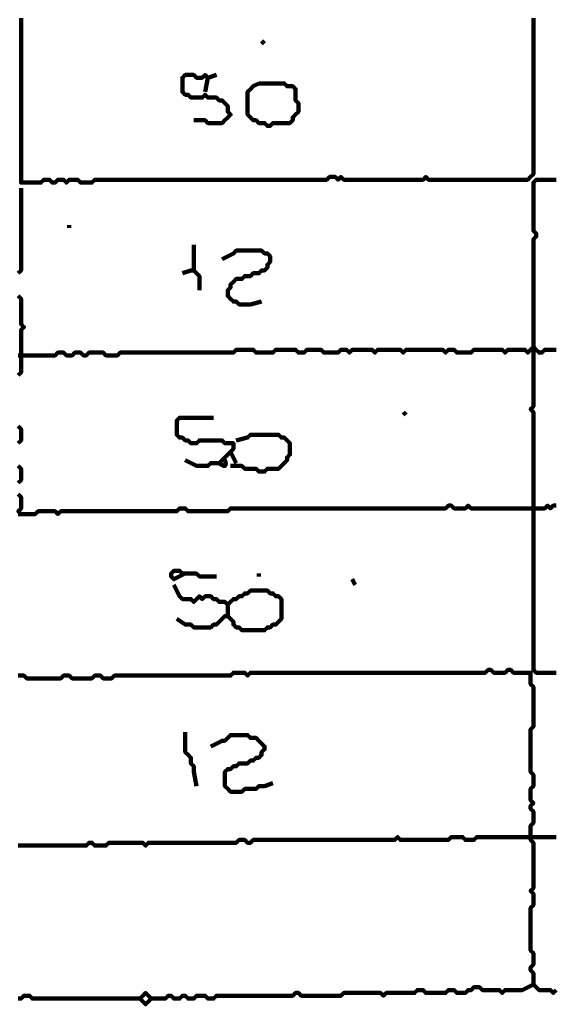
# Model space of a CAD drawing. Header units: metres. Extents: x 1959 to 4131, y 3282 to 4313.
# Tile 170 of 256: x 2400.89 to 2402.64, y 4286 to 4289.21. Entities that reach past the tile are written whole.
import ezdxf

# ---------------------------------------------------------------- set-up
doc = ezdxf.new("R2010")
doc.units = ezdxf.units.M
doc.layers.add('P', color=250, linetype='Continuous', lineweight=100)

msp = doc.modelspace()

# ---------------------------------------------------------------- linework, layer by layer
at = {"layer": 'P', "color": 0, "linetype": 'Continuous'}
for points in [[(2400.8968, 4289.2103), (2400.8968, 4289.201), (2400.8968, 4289.1918), (2400.8968, 4289.1826), (2400.8968, 4289.1734), (2400.8968, 4289.1641), (2400.8968, 4289.1549), (2400.8968, 4289.1457), (2400.8968, 4289.1364), (2400.8968, 4289.1272), (2400.8968, 4289.118), (2400.8968, 4289.1087), (2400.8968, 4289.0995), (2400.8968, 4289.0903), (2400.8968, 4289.081), (2400.8968, 4289.0718), (2400.8968, 4289.0626), (2400.8968, 4289.0534), (2400.8968, 4289.0441), (2400.8968, 4289.0349), (2400.8968, 4289.0257), (2400.8968, 4289.0164), (2400.8968, 4289.0072), (2400.8968, 4288.998), (2400.8968, 4288.9887), (2400.8968, 4288.9795), (2400.8968, 4288.9703), (2400.8968, 4288.961), (2400.8968, 4288.9518), (2400.8968, 4288.9426), (2400.8968, 4288.9334), (2400.8968, 4288.9241), (2400.8968, 4288.9149), (2400.8968, 4288.9057), (2400.8968, 4288.8964), (2400.8968, 4288.8872), (2400.8968, 4288.878), (2400.8968, 4288.8687), (2400.8968, 4288.8595), (2400.8968, 4288.8503), (2400.8968, 4288.841), (2400.8968, 4288.8318), (2400.8968, 4288.8226), (2400.8968, 4288.8134), (2400.8968, 4288.8041), (2400.8968, 4288.7949), (2400.8968, 4288.7857), (2400.8968, 4288.7764), (2400.8968, 4288.7672), (2400.8968, 4288.758), (2400.8968, 4288.7487), (2400.8968, 4288.7395), (2400.8968, 4288.7303), (2400.8968, 4288.721), (2400.8968, 4288.7118), (2400.8968, 4288.7026), (2400.8968, 4288.6934), (2400.8968, 4288.6841), (2400.8968, 4288.6749), (2400.906, 4288.6749), (2400.9153, 4288.6749), (2400.9245, 4288.6749), (2400.9337, 4288.6749), (2400.943, 4288.6749), (2400.9522, 4288.6749), (2400.9614, 4288.6749), (2400.9707, 4288.6841), (2400.9799, 4288.6841), (2400.9891, 4288.6841), (2400.9983, 4288.6749), (2401.0076, 4288.6749), (2401.0168, 4288.6841), (2401.026, 4288.6841), (2401.0353, 4288.6841), (2401.0445, 4288.6749), (2401.0537, 4288.6841), (2401.063, 4288.6841), (2401.0722, 4288.6841), (2401.0814, 4288.6841), (2401.0907, 4288.6749), (2401.0999, 4288.6749), (2401.1091, 4288.6749), (2401.1183, 4288.6749), (2401.1276, 4288.6749), (2401.1368, 4288.6841), (2401.146, 4288.6841), (2401.1553, 4288.6841), (2401.1645, 4288.6841), (2401.1737, 4288.6841), (2401.183, 4288.6841), (2401.1922, 4288.6841), (2401.2014, 4288.6841), (2401.2107, 4288.6841), (2401.2199, 4288.6841), (2401.2291, 4288.6841), (2401.2383, 4288.6841), (2401.2476, 4288.6841), (2401.2568, 4288.6841), (2401.266, 4288.6841), (2401.2753, 4288.6841), (2401.2845, 4288.6841), (2401.2937, 4288.6841), (2401.303, 4288.6841), (2401.3122, 4288.6841), (2401.3214, 4288.6841), (2401.3307, 4288.6841), (2401.3399, 4288.6841), (2401.3491, 4288.6841), (2401.3583, 4288.6841), (2401.3676, 4288.6841), (2401.3768, 4288.6841), (2401.386, 4288.6841), (2401.3953, 4288.6841), (2401.4045, 4288.6841), (2401.4137, 4288.6841), (2401.423, 4288.6841), (2401.4322, 4288.6841), (2401.4414, 4288.6841), (2401.4507, 4288.6841), (2401.4599, 4288.6841), (2401.4691, 4288.6841), (2401.4783, 4288.6841), (2401.4876, 4288.6841), (2401.4968, 4288.6841), (2401.506, 4288.6841), (2401.5153, 4288.6841), (2401.5245, 4288.6841), (2401.5337, 4288.6841), (2401.543, 4288.6841), (2401.5522, 4288.6841), (2401.5614, 4288.6841), (2401.5707, 4288.6841), (2401.5799, 4288.6841), (2401.5891, 4288.6841), (2401.5983, 4288.6841), (2401.6076, 4288.6841), (2401.6168, 4288.6841), (2401.626, 4288.6841), (2401.6353, 4288.6841), (2401.6445, 4288.6841), (2401.6537, 4288.6841), (2401.663, 4288.6841), (2401.6722, 4288.6841), (2401.6814, 4288.6841), (2401.6907, 4288.6841), (2401.6999, 4288.6841), (2401.7091, 4288.6841), (2401.7183, 4288.6841), (2401.7276, 4288.6841), (2401.7368, 4288.6841), (2401.746, 4288.6841), (2401.7553, 4288.6841), (2401.7645, 4288.6841), (2401.7737, 4288.6841), (2401.783, 4288.6841), (2401.7922, 4288.6841), (2401.8014, 4288.6841), (2401.8107, 4288.6841), (2401.8199, 4288.6841), (2401.8291, 4288.6841), (2401.8383, 4288.6841), (2401.8476, 4288.6841), (2401.8568, 4288.6841), (2401.866, 4288.6841), (2401.8753, 4288.6841), (2401.8845, 4288.6841), (2401.8937, 4288.6841), (2401.903, 4288.6934), (2401.9122, 4288.6934), (2401.9214, 4288.6934), (2401.9307, 4288.6841), (2401.9399, 4288.6934), (2401.9491, 4288.6841), (2401.9583, 4288.6841), (2401.9676, 4288.6841), (2401.9768, 4288.6841), (2401.986, 4288.6841), (2401.9953, 4288.6841), (2402.0045, 4288.6841), (2402.0137, 4288.6841), (2402.023, 4288.6841), (2402.0322, 4288.6841), (2402.0414, 4288.6841), (2402.0507, 4288.6841), (2402.0599, 4288.6841), (2402.0691, 4288.6841), (2402.0783, 4288.6841), (2402.0876, 4288.6841), (2402.0968, 4288.6841), (2402.106, 4288.6841), (2402.1153, 4288.6841), (2402.1245, 4288.6841), (2402.1337, 4288.6841), (2402.143, 4288.6841), (2402.1522, 4288.6841), (2402.1614, 4288.6841), (2402.1707, 4288.6841), (2402.1799, 4288.6841), (2402.1891, 4288.6841), (2402.1983, 4288.6841), (2402.2076, 4288.6841), (2402.2168, 4288.6934), (2402.226, 4288.6841), (2402.2353, 4288.6841), (2402.2445, 4288.6841), (2402.2537, 4288.6841), (2402.263, 4288.6841), (2402.2722, 4288.6841), (2402.2814, 4288.6841), (2402.2907, 4288.6841), (2402.2999, 4288.6841), (2402.3091, 4288.6841), (2402.3183, 4288.6841), (2402.3276, 4288.6841), (2402.3368, 4288.6841), (2402.346, 4288.6841), (2402.3553, 4288.6841), (2402.3645, 4288.6841), (2402.3737, 4288.6841), (2402.383, 4288.6841), (2402.3922, 4288.6841), (2402.4014, 4288.6841), (2402.4107, 4288.6841), (2402.4199, 4288.6841), (2402.4291, 4288.6841), (2402.4383, 4288.6841), (2402.4476, 4288.6841), (2402.4568, 4288.6841), (2402.466, 4288.6841), (2402.4753, 4288.6841), (2402.4845, 4288.6841), (2402.4937, 4288.6841), (2402.503, 4288.6841), (2402.5122, 4288.6841), (2402.5214, 4288.6841), (2402.5307, 4288.6841), (2402.5399, 4288.6841), (2402.5491, 4288.6841), (2402.5583, 4288.6934), (2402.5676, 4288.7026), (2402.5676, 4288.7118), (2402.5676, 4288.721), (2402.5676, 4288.7303), (2402.5676, 4288.7395), (2402.5676, 4288.7487), (2402.5676, 4288.758), (2402.5676, 4288.7672), (2402.5676, 4288.7764), (2402.5676, 4288.7857), (2402.5676, 4288.7949), (2402.5676, 4288.8041), (2402.5676, 4288.8134), (2402.5676, 4288.8226), (2402.5676, 4288.8318), (2402.5676, 4288.841), (2402.5676, 4288.8503), (2402.5676, 4288.8595), (2402.5676, 4288.8687), (2402.5676, 4288.878), (2402.5676, 4288.8872), (2402.5676, 4288.8964), (2402.5676, 4288.9057), (2402.5676, 4288.9149), (2402.5676, 4288.9241), (2402.5676, 4288.9334), (2402.5676, 4288.9426), (2402.5676, 4288.9518), (2402.5676, 4288.961), (2402.5676, 4288.9703), (2402.5676, 4288.9795), (2402.5676, 4288.9887), (2402.5676, 4288.998), (2402.5676, 4289.0072), (2402.5676, 4289.0164), (2402.5676, 4289.0257), (2402.5676, 4289.0349), (2402.5676, 4289.0441), (2402.5676, 4289.0534), (2402.5676, 4289.0626), (2402.5676, 4289.0718), (2402.5676, 4289.081), (2402.5676, 4289.0903), (2402.5676, 4289.0995), (2402.5676, 4289.1087), (2402.5676, 4289.118), (2402.5676, 4289.1272), (2402.5676, 4289.1364), (2402.5676, 4289.1457), (2402.5676, 4289.1549), (2402.5676, 4289.1641), (2402.5676, 4289.1734), (2402.5676, 4289.1826), (2402.5676, 4289.1918), (2402.5676, 4289.201), (2402.5676, 4289.2103)], [(2401.6907, 4289.1364), (2401.6814, 4289.1272)], [(2401.4599, 4288.878), (2401.4968, 4288.878), (2401.506, 4288.8687), (2401.5153, 4288.8687), (2401.5245, 4288.8687), (2401.5337, 4288.8687), (2401.543, 4288.8687), (2401.5522, 4288.8687), (2401.5614, 4288.878), (2401.5707, 4288.8872), (2401.5799, 4288.8964), (2401.5707, 4288.9057), (2401.5707, 4288.9149), (2401.5707, 4288.9241), (2401.5614, 4288.9334), (2401.5522, 4288.9426), (2401.543, 4288.9426), (2401.5337, 4288.9518), (2401.5245, 4288.9518), (2401.5153, 4288.9518), (2401.506, 4288.9518), (2401.4968, 4288.961), (2401.4876, 4288.9518), (2401.4783, 4288.9518), (2401.4691, 4288.9518), (2401.4599, 4288.9518), (2401.4507, 4288.9518), (2401.4414, 4288.961), (2401.4322, 4288.961), (2401.423, 4288.9703), (2401.423, 4288.9795), (2401.423, 4288.9887), (2401.423, 4288.998), (2401.423, 4289.0072), (2401.423, 4289.0164), (2401.4322, 4289.0257), (2401.4414, 4289.0257), (2401.4507, 4289.0257), (2401.4599, 4289.0257), (2401.4691, 4289.0164), (2401.4783, 4289.0164), (2401.4876, 4289.0164), (2401.4968, 4289.0257), (2401.506, 4289.0164), (2401.5337, 4289.0257)], [(2401.506, 4289.0164), (2401.4968, 4288.9703)], [(2401.6722, 4288.998), (2401.6814, 4288.998), (2401.6907, 4288.998), (2401.6999, 4288.998), (2401.7091, 4288.998), (2401.7183, 4288.998), (2401.7276, 4288.998), (2401.7368, 4288.998), (2401.746, 4288.998), (2401.7553, 4288.998), (2401.7645, 4288.9887), (2401.7737, 4288.9887), (2401.783, 4288.9887), (2401.7922, 4288.9795), (2401.7922, 4288.9703), (2401.7922, 4288.961), (2401.7922, 4288.9518), (2401.7922, 4288.9426), (2401.8014, 4288.9334), (2401.8014, 4288.9241), (2401.8014, 4288.9149), (2401.8014, 4288.9057), (2401.7922, 4288.8964), (2401.783, 4288.8872), (2401.783, 4288.878), (2401.7737, 4288.8687), (2401.7645, 4288.8687), (2401.7553, 4288.8687), (2401.746, 4288.8687), (2401.7368, 4288.8687), (2401.7276, 4288.8687), (2401.7183, 4288.8687), (2401.7091, 4288.8595), (2401.6999, 4288.8595), (2401.6907, 4288.8687), (2401.6814, 4288.8687), (2401.6722, 4288.8687), (2401.663, 4288.878), (2401.6537, 4288.878), (2401.6445, 4288.8872), (2401.6353, 4288.8964), (2401.6353, 4288.9057), (2401.6353, 4288.9149), (2401.6353, 4288.9241), (2401.6353, 4288.9334), (2401.6353, 4288.9426), (2401.6353, 4288.9518), (2401.6353, 4288.961), (2401.6353, 4288.9703), (2401.6445, 4288.9795), (2401.6537, 4288.9887), (2401.6722, 4288.998)], [(2400.8968, 4288.6564), (2400.8968, 4288.6195), (2400.8968, 4288.6103), (2400.8968, 4288.601), (2400.8968, 4288.5918), (2400.8968, 4288.5826), (2400.8968, 4288.5734), (2400.8968, 4288.5641), (2400.8968, 4288.5549), (2400.8968, 4288.5457), (2400.8968, 4288.5364), (2400.8968, 4288.5272), (2400.8968, 4288.518), (2400.8968, 4288.5087), (2400.8968, 4288.4995), (2400.8968, 4288.4903), (2400.8968, 4288.481), (2400.8968, 4288.4718), (2400.8968, 4288.4626), (2400.8968, 4288.4534), (2400.8968, 4288.4441), (2400.8968, 4288.4349), (2400.8968, 4288.4257), (2400.8968, 4288.4164), (2400.8968, 4288.4072), (2400.8968, 4288.398), (2400.8968, 4288.3887), (2400.8876, 4288.3795)], [(2402.6414, 4287.078), (2402.6322, 4287.078), (2402.623, 4287.078), (2402.6137, 4287.078), (2402.6045, 4287.078), (2402.5953, 4287.078), (2402.586, 4287.078), (2402.5768, 4287.078), (2402.5676, 4287.0872), (2402.5676, 4287.0964), (2402.5676, 4287.1057), (2402.5676, 4287.1149), (2402.5676, 4287.1241), (2402.5676, 4287.1334), (2402.5676, 4287.1426), (2402.5676, 4287.1518), (2402.5676, 4287.161), (2402.5676, 4287.1703), (2402.5676, 4287.1795), (2402.5676, 4287.1887), (2402.5676, 4287.198), (2402.5676, 4287.2072), (2402.5676, 4287.2164), (2402.5676, 4287.2257), (2402.5676, 4287.2349), (2402.5676, 4287.2441), (2402.5676, 4287.2534), (2402.5676, 4287.2626), (2402.5676, 4287.2718), (2402.5676, 4287.281), (2402.5676, 4287.2903), (2402.5676, 4287.2995), (2402.5676, 4287.3087), (2402.5676, 4287.318), (2402.5676, 4287.3272), (2402.5676, 4287.3364), (2402.5676, 4287.3457), (2402.5676, 4287.3549), (2402.5676, 4287.3641), (2402.5676, 4287.3734), (2402.5676, 4287.3826), (2402.5676, 4287.3918), (2402.5676, 4287.401), (2402.5676, 4287.4103), (2402.5676, 4287.4195), (2402.5676, 4287.4287), (2402.5676, 4287.438), (2402.5676, 4287.4472), (2402.5676, 4287.4564), (2402.5676, 4287.4657), (2402.5676, 4287.4749), (2402.5676, 4287.4841), (2402.5676, 4287.4934), (2402.5676, 4287.5026), (2402.5676, 4287.5118), (2402.5676, 4287.521), (2402.5676, 4287.5303), (2402.5676, 4287.5395), (2402.5676, 4287.5487), (2402.5676, 4287.558), (2402.5676, 4287.5672), (2402.5676, 4287.5764), (2402.5676, 4287.5857), (2402.5676, 4287.5949), (2402.5676, 4287.6041), (2402.5676, 4287.6134), (2402.5676, 4287.6226), (2402.5676, 4287.6318), (2402.5676, 4287.641), (2402.5676, 4287.6503), (2402.5676, 4287.6595), (2402.5676, 4287.6687), (2402.5676, 4287.678), (2402.5676, 4287.6872), (2402.5676, 4287.6964), (2402.5676, 4287.7057), (2402.5676, 4287.7149), (2402.5676, 4287.7241), (2402.5676, 4287.7334), (2402.5676, 4287.7426), (2402.5676, 4287.7518), (2402.5676, 4287.761), (2402.5676, 4287.7703), (2402.5676, 4287.7795), (2402.5676, 4287.7887), (2402.5676, 4287.798), (2402.5676, 4287.8072), (2402.5676, 4287.8164), (2402.5676, 4287.8257), (2402.5676, 4287.8349), (2402.5676, 4287.8441), (2402.5676, 4287.8534), (2402.5676, 4287.8626), (2402.5676, 4287.8718), (2402.5676, 4287.881), (2402.5676, 4287.8903), (2402.5676, 4287.8995), (2402.5676, 4287.9087), (2402.5676, 4287.918), (2402.5676, 4287.9272), (2402.5583, 4287.9364), (2402.5676, 4287.9457), (2402.5676, 4287.9549), (2402.5676, 4287.9641), (2402.5676, 4287.9734), (2402.5676, 4287.9826), (2402.5676, 4287.9918), (2402.5676, 4288.001), (2402.5676, 4288.0103), (2402.5676, 4288.0195), (2402.5676, 4288.0287), (2402.5676, 4288.038), (2402.5676, 4288.0472), (2402.5676, 4288.0564), (2402.5676, 4288.0657), (2402.5676, 4288.0749), (2402.5676, 4288.0841), (2402.5676, 4288.0934), (2402.5676, 4288.1026), (2402.5676, 4288.1118), (2402.5676, 4288.121), (2402.5676, 4288.1303), (2402.5676, 4288.1395), (2402.5676, 4288.1487), (2402.5676, 4288.158), (2402.5676, 4288.1672), (2402.5676, 4288.1764), (2402.5676, 4288.1857), (2402.5676, 4288.1949), (2402.5676, 4288.2041), (2402.5676, 4288.2134), (2402.5676, 4288.2226), (2402.5676, 4288.2318), (2402.5676, 4288.241), (2402.5676, 4288.2503), (2402.5676, 4288.2595), (2402.5676, 4288.2687), (2402.5676, 4288.278), (2402.5676, 4288.2872), (2402.5676, 4288.2964), (2402.5676, 4288.3057), (2402.5676, 4288.3149), (2402.5676, 4288.3241), (2402.5676, 4288.3334), (2402.5676, 4288.3426), (2402.5676, 4288.3518), (2402.5676, 4288.361), (2402.5676, 4288.3703), (2402.5676, 4288.3795), (2402.5676, 4288.3887), (2402.5676, 4288.398), (2402.5676, 4288.4072), (2402.5676, 4288.4164), (2402.5676, 4288.4257), (2402.5676, 4288.4349), (2402.5676, 4288.4441), (2402.5676, 4288.4534), (2402.5676, 4288.4626), (2402.5676, 4288.4718), (2402.5676, 4288.481), (2402.5676, 4288.4903), (2402.5768, 4288.4995), (2402.5768, 4288.5087), (2402.5676, 4288.518), (2402.5676, 4288.5272), (2402.5676, 4288.5364), (2402.5676, 4288.5457), (2402.5676, 4288.5549), (2402.5676, 4288.5641), (2402.5676, 4288.5734), (2402.5676, 4288.5826), (2402.5676, 4288.5918), (2402.5676, 4288.601), (2402.5676, 4288.6103), (2402.5676, 4288.6195), (2402.5676, 4288.6287), (2402.5676, 4288.638), (2402.5676, 4288.6472), (2402.5676, 4288.6564), (2402.5676, 4288.6657), (2402.5676, 4288.6749), (2402.5768, 4288.6841), (2402.586, 4288.6841), (2402.5953, 4288.6841), (2402.6045, 4288.6841), (2402.6137, 4288.6841), (2402.623, 4288.6841), (2402.6322, 4288.6841), (2402.6414, 4288.6841)], [(2401.0537, 4288.5364), (2401.0537, 4288.5272)], [(2401.4599, 4288.4718), (2401.4599, 4288.4349), (2401.4599, 4288.4257), (2401.4599, 4288.4164), (2401.4599, 4288.4072), (2401.4599, 4288.398), (2401.4599, 4288.3887), (2401.4507, 4288.3887), (2401.423, 4288.3795)], [(2401.5522, 4288.4257), (2401.5891, 4288.4441), (2401.5983, 4288.4534), (2401.6076, 4288.4534), (2401.6168, 4288.4534), (2401.626, 4288.4534), (2401.6353, 4288.4534), (2401.6445, 4288.4534), (2401.6537, 4288.4534), (2401.663, 4288.4534), (2401.6722, 4288.4534), (2401.6814, 4288.4534), (2401.6907, 4288.4441), (2401.6999, 4288.4441), (2401.7091, 4288.4349), (2401.7091, 4288.4257), (2401.7091, 4288.4164), (2401.6999, 4288.4072), (2401.6999, 4288.398), (2401.6907, 4288.3887), (2401.6814, 4288.3887), (2401.6722, 4288.3795), (2401.663, 4288.3795), (2401.6537, 4288.3795), (2401.6445, 4288.3703), (2401.6353, 4288.3703), (2401.626, 4288.3703), (2401.6168, 4288.361), (2401.6076, 4288.361), (2401.5983, 4288.361), (2401.5891, 4288.3518), (2401.5799, 4288.3426), (2401.5799, 4288.3334), (2401.5707, 4288.3241), (2401.5707, 4288.3149), (2401.5707, 4288.3057), (2401.5799, 4288.2964), (2401.5891, 4288.2872), (2401.5983, 4288.2872), (2401.6076, 4288.278), (2401.6168, 4288.278), (2401.626, 4288.278), (2401.6353, 4288.278), (2401.6445, 4288.278), (2401.6814, 4288.2872)], [(2401.4599, 4288.3887), (2401.4783, 4288.3703), (2401.4783, 4288.361), (2401.4783, 4288.3518), (2401.4783, 4288.3241)], [(2400.8876, 4288.3057), (2400.8968, 4288.2964), (2400.8968, 4288.2872), (2400.8968, 4288.278), (2400.8968, 4288.2687), (2400.8968, 4288.2595), (2400.8968, 4288.2503), (2400.8968, 4288.241), (2400.8968, 4288.2318), (2400.8968, 4288.2226), (2400.8968, 4288.2134), (2400.906, 4288.2041), (2400.8968, 4288.1949), (2400.8968, 4288.1857), (2400.8968, 4288.1764), (2400.8968, 4288.1672), (2400.8968, 4288.158), (2400.8968, 4288.1487), (2400.8968, 4288.1395), (2400.8968, 4288.1303), (2400.8968, 4288.121), (2400.8968, 4288.1118), (2400.8968, 4288.1026), (2400.8968, 4288.0934), (2400.8968, 4288.0841), (2400.8968, 4288.0749), (2400.8968, 4288.0657), (2400.8968, 4288.0564), (2400.8876, 4288.0472)], [(2400.8876, 4288.1118), (2400.8968, 4288.1118), (2400.906, 4288.1118), (2400.9153, 4288.1118), (2400.9245, 4288.1118), (2400.9337, 4288.1118), (2400.943, 4288.1118), (2400.9522, 4288.1118), (2400.9614, 4288.1118), (2400.9707, 4288.1118), (2400.9799, 4288.1118), (2400.9891, 4288.1118), (2400.9983, 4288.1118), (2401.0076, 4288.1118), (2401.0168, 4288.121), (2401.026, 4288.121), (2401.0353, 4288.121), (2401.0445, 4288.1118), (2401.0537, 4288.1118), (2401.063, 4288.1118), (2401.0722, 4288.121), (2401.0814, 4288.121), (2401.0907, 4288.121), (2401.0999, 4288.1118), (2401.1091, 4288.1118), (2401.1183, 4288.121), (2401.1276, 4288.121), (2401.1368, 4288.121), (2401.146, 4288.121), (2401.1553, 4288.121), (2401.1645, 4288.121), (2401.1737, 4288.1118), (2401.183, 4288.1118), (2401.1922, 4288.1118), (2401.2014, 4288.1118), (2401.2107, 4288.1118), (2401.2199, 4288.121), (2401.2291, 4288.121), (2401.2383, 4288.121), (2401.2476, 4288.121), (2401.2568, 4288.121), (2401.266, 4288.121), (2401.2753, 4288.121), (2401.2845, 4288.121), (2401.2937, 4288.121), (2401.303, 4288.121), (2401.3122, 4288.121), (2401.3214, 4288.121), (2401.3307, 4288.121), (2401.3399, 4288.121), (2401.3491, 4288.121), (2401.3583, 4288.121), (2401.3676, 4288.121), (2401.3768, 4288.121), (2401.386, 4288.121), (2401.3953, 4288.121), (2401.4045, 4288.121), (2401.4137, 4288.121), (2401.423, 4288.121), (2401.4322, 4288.121), (2401.4414, 4288.121), (2401.4507, 4288.121), (2401.4599, 4288.121), (2401.4691, 4288.121), (2401.4783, 4288.121), (2401.4876, 4288.121), (2401.4968, 4288.121), (2401.506, 4288.121), (2401.5153, 4288.121), (2401.5245, 4288.121), (2401.5337, 4288.121), (2401.543, 4288.121), (2401.5522, 4288.121), (2401.5614, 4288.121), (2401.5707, 4288.121), (2401.5799, 4288.121), (2401.5891, 4288.121), (2401.5983, 4288.1303), (2401.6076, 4288.1303), (2401.6168, 4288.1303), (2401.626, 4288.1303), (2401.6353, 4288.1303), (2401.6445, 4288.1303), (2401.6537, 4288.1303), (2401.663, 4288.121), (2401.6722, 4288.121), (2401.6814, 4288.121), (2401.6907, 4288.121), (2401.6999, 4288.121), (2401.7091, 4288.121), (2401.7183, 4288.121), (2401.7276, 4288.1303), (2401.7368, 4288.1303), (2401.746, 4288.1303), (2401.7553, 4288.1303), (2401.7645, 4288.1303), (2401.7737, 4288.1303), (2401.783, 4288.1303), (2401.7922, 4288.1303), (2401.8014, 4288.121), (2401.8107, 4288.121), (2401.8199, 4288.121), (2401.8291, 4288.1303), (2401.8383, 4288.1303), (2401.8476, 4288.1303), (2401.8568, 4288.1303), (2401.866, 4288.1303), (2401.8753, 4288.1303), (2401.8845, 4288.121), (2401.8937, 4288.121), (2401.903, 4288.121), (2401.9122, 4288.121), (2401.9214, 4288.121), (2401.9307, 4288.121), (2401.9399, 4288.1303), (2401.9491, 4288.1303), (2401.9583, 4288.1303), (2401.9676, 4288.121), (2401.9768, 4288.1303), (2401.986, 4288.1303), (2401.9953, 4288.1303), (2402.0045, 4288.1303), (2402.0137, 4288.1303), (2402.023, 4288.1303), (2402.0322, 4288.1303), (2402.0414, 4288.1303), (2402.0507, 4288.121), (2402.0599, 4288.1303), (2402.0691, 4288.1303), (2402.0783, 4288.1303), (2402.0876, 4288.1303), (2402.0968, 4288.1303), (2402.106, 4288.1303), (2402.1153, 4288.1303), (2402.1245, 4288.1303), (2402.1337, 4288.1303), (2402.143, 4288.121), (2402.1522, 4288.1303), (2402.1614, 4288.1303), (2402.1707, 4288.1303), (2402.1799, 4288.1303), (2402.1891, 4288.1303), (2402.1983, 4288.1303), (2402.2076, 4288.1303), (2402.2168, 4288.1303), (2402.226, 4288.1303), (2402.2353, 4288.1303), (2402.2445, 4288.1303), (2402.2537, 4288.1303), (2402.263, 4288.1303), (2402.2722, 4288.1303), (2402.2814, 4288.121), (2402.2907, 4288.1303), (2402.2999, 4288.1303), (2402.3091, 4288.1303), (2402.3183, 4288.121), (2402.3276, 4288.121), (2402.3368, 4288.121), (2402.346, 4288.121), (2402.3553, 4288.121), (2402.3645, 4288.121), (2402.3737, 4288.1303), (2402.383, 4288.1303), (2402.3922, 4288.1303), (2402.4014, 4288.1303), (2402.4107, 4288.1303), (2402.4199, 4288.1303), (2402.4291, 4288.1303), (2402.4383, 4288.1303), (2402.4476, 4288.1303), (2402.4568, 4288.1303), (2402.466, 4288.1303), (2402.4753, 4288.121), (2402.4845, 4288.1303), (2402.4937, 4288.1303), (2402.503, 4288.1303), (2402.5122, 4288.1303), (2402.5214, 4288.1303), (2402.5307, 4288.1303), (2402.5399, 4288.1303), (2402.5491, 4288.121), (2402.5583, 4288.1303), (2402.5676, 4288.1395), (2402.5768, 4288.1303), (2402.586, 4288.121), (2402.5953, 4288.121), (2402.6045, 4288.1303), (2402.6137, 4288.1303), (2402.623, 4288.1303), (2402.6322, 4288.1303), (2402.6414, 4288.1303)], [(2402.1522, 4287.9272), (2402.143, 4287.918)], [(2401.5614, 4287.7703), (2401.563, 4287.7672), (2401.563, 4287.7626), (2401.5645, 4287.758), (2401.563, 4287.7549), (2401.5614, 4287.7518), (2401.5583, 4287.7518), (2401.5553, 4287.7534), (2401.5491, 4287.7564), (2401.546, 4287.758), (2401.543, 4287.761), (2401.5522, 4287.7703), (2401.5614, 4287.7795), (2401.5707, 4287.7887), (2401.5799, 4287.798), (2401.5891, 4287.8072), (2401.5891, 4287.8164), (2401.5891, 4287.8257), (2401.5799, 4287.8257), (2401.5707, 4287.8257), (2401.5614, 4287.8257), (2401.5522, 4287.8349), (2401.543, 4287.8349), (2401.5337, 4287.8349), (2401.5245, 4287.8349), (2401.5153, 4287.8349), (2401.506, 4287.8349), (2401.4968, 4287.8349), (2401.4876, 4287.8349), (2401.4783, 4287.8349), (2401.4691, 4287.8257), (2401.4599, 4287.8257), (2401.4507, 4287.8257), (2401.4414, 4287.8349), (2401.4322, 4287.8349), (2401.423, 4287.8441), (2401.4137, 4287.8441), (2401.4045, 4287.8534), (2401.4045, 4287.8626), (2401.4045, 4287.8718), (2401.4045, 4287.881), (2401.4045, 4287.8903), (2401.4045, 4287.8995), (2401.4137, 4287.9087), (2401.423, 4287.9087), (2401.4322, 4287.9087), (2401.4414, 4287.9087), (2401.4507, 4287.9087), (2401.4599, 4287.9087), (2401.4691, 4287.9087), (2401.4783, 4287.9087), (2401.4876, 4287.9087), (2401.4968, 4287.9087), (2401.5245, 4287.9087)], [(2400.8876, 4287.881), (2400.8968, 4287.8718), (2400.8968, 4287.8626), (2400.8968, 4287.8534), (2400.8968, 4287.8441), (2400.8968, 4287.8349), (2400.8876, 4287.8257)], [(2401.5983, 4287.8349), (2401.6353, 4287.8441), (2401.6445, 4287.8534), (2401.6537, 4287.8534), (2401.663, 4287.8534), (2401.6722, 4287.8534), (2401.6814, 4287.8534), (2401.6907, 4287.8534), (2401.6999, 4287.8534), (2401.7091, 4287.8534), (2401.7183, 4287.8534), (2401.7276, 4287.8534), (2401.7368, 4287.8534), (2401.746, 4287.8441), (2401.7553, 4287.8441), (2401.7645, 4287.8349), (2401.7737, 4287.8257), (2401.7737, 4287.8164), (2401.7737, 4287.8072), (2401.7737, 4287.798), (2401.7737, 4287.7887), (2401.7645, 4287.7795), (2401.7645, 4287.7703), (2401.7553, 4287.761), (2401.746, 4287.7518), (2401.7368, 4287.7426), (2401.7276, 4287.7426), (2401.7183, 4287.7426), (2401.7091, 4287.7426), (2401.6999, 4287.7426), (2401.6907, 4287.7334), (2401.6814, 4287.7334), (2401.6722, 4287.7334), (2401.663, 4287.7426), (2401.6537, 4287.7426), (2401.6445, 4287.7426), (2401.6353, 4287.7426), (2401.626, 4287.7426), (2401.6168, 4287.7518), (2401.6076, 4287.7518), (2401.5799, 4287.7518)], [(2401.5799, 4287.798), (2401.5983, 4287.761)], [(2401.4322, 4287.7703), (2401.4691, 4287.7518), (2401.4783, 4287.7518), (2401.4876, 4287.7518), (2401.4968, 4287.7518), (2401.506, 4287.7518), (2401.5153, 4287.761), (2401.5245, 4287.761), (2401.543, 4287.761)], [(2400.8876, 4287.7518), (2400.8968, 4287.7426), (2400.8968, 4287.7334), (2400.8968, 4287.7241), (2400.8968, 4287.7149), (2400.8968, 4287.7057), (2400.8876, 4287.6964)], [(2400.8876, 4287.6595), (2400.8968, 4287.6503), (2400.8968, 4287.641), (2400.8968, 4287.6318), (2400.8968, 4287.6226), (2400.8968, 4287.6134), (2400.8876, 4287.6041), (2400.8968, 4287.5949)], [(2400.8876, 4287.5949), (2400.8968, 4287.5949), (2400.906, 4287.5949), (2400.9153, 4287.5949), (2400.9245, 4287.5949), (2400.9337, 4287.5949), (2400.943, 4287.5949), (2400.9522, 4287.6041), (2400.9614, 4287.6041), (2400.9707, 4287.6041), (2400.9799, 4287.6041), (2400.9891, 4287.6041), (2400.9983, 4287.6041), (2401.0076, 4287.6041), (2401.0168, 4287.5949), (2401.026, 4287.6041), (2401.0353, 4287.6041), (2401.0445, 4287.6041), (2401.0537, 4287.6041), (2401.063, 4287.6041), (2401.0722, 4287.6041), (2401.0814, 4287.6041), (2401.0907, 4287.6041), (2401.0999, 4287.6041), (2401.1091, 4287.6041), (2401.1183, 4287.6041), (2401.1276, 4287.6041), (2401.1368, 4287.6041), (2401.146, 4287.6041), (2401.1553, 4287.6041), (2401.1645, 4287.6041), (2401.1737, 4287.6041), (2401.183, 4287.6041), (2401.1922, 4287.6041), (2401.2014, 4287.6041), (2401.2107, 4287.6041), (2401.2199, 4287.6041), (2401.2291, 4287.6041), (2401.2383, 4287.6041), (2401.2476, 4287.6041), (2401.2568, 4287.6041), (2401.266, 4287.6041), (2401.2753, 4287.6041), (2401.2845, 4287.6041), (2401.2937, 4287.6041), (2401.303, 4287.6041), (2401.3122, 4287.6041), (2401.3214, 4287.6041), (2401.3307, 4287.6041), (2401.3399, 4287.6041), (2401.3491, 4287.6041), (2401.3583, 4287.6041), (2401.3676, 4287.6041), (2401.3768, 4287.6041), (2401.386, 4287.6041), (2401.3953, 4287.6041), (2401.4045, 4287.6041), (2401.4137, 4287.6134), (2401.423, 4287.6134), (2401.4322, 4287.6134), (2401.4414, 4287.6041), (2401.4507, 4287.6041), (2401.4599, 4287.6041), (2401.4691, 4287.6041), (2401.4783, 4287.6041), (2401.4876, 4287.6041), (2401.4968, 4287.6041), (2401.506, 4287.6041), (2401.5153, 4287.6041), (2401.5245, 4287.6041), (2401.5337, 4287.6041), (2401.543, 4287.6041), (2401.5522, 4287.6041), (2401.5614, 4287.6041), (2401.5707, 4287.6041), (2401.5799, 4287.6134), (2401.5891, 4287.6134), (2401.5983, 4287.6134), (2401.6076, 4287.6134), (2401.6168, 4287.6134), (2401.626, 4287.6134), (2401.6353, 4287.6134), (2401.6445, 4287.6134), (2401.6537, 4287.6134), (2401.663, 4287.6134), (2401.6722, 4287.6134), (2401.6814, 4287.6134), (2401.6907, 4287.6134), (2401.6999, 4287.6134), (2401.7091, 4287.6134), (2401.7183, 4287.6134), (2401.7276, 4287.6134), (2401.7368, 4287.6134), (2401.746, 4287.6134), (2401.7553, 4287.6134), (2401.7645, 4287.6134), (2401.7737, 4287.6134), (2401.783, 4287.6134), (2401.7922, 4287.6134), (2401.8014, 4287.6134), (2401.8107, 4287.6134), (2401.8199, 4287.6134), (2401.8291, 4287.6134), (2401.8383, 4287.6134), (2401.8476, 4287.6134), (2401.8568, 4287.6134), (2401.866, 4287.6134), (2401.8753, 4287.6134), (2401.8845, 4287.6134), (2401.8937, 4287.6134), (2401.903, 4287.6134), (2401.9122, 4287.6134), (2401.9214, 4287.6134), (2401.9307, 4287.6134), (2401.9399, 4287.6134), (2401.9491, 4287.6134), (2401.9583, 4287.6134), (2401.9676, 4287.6134), (2401.9768, 4287.6134), (2401.986, 4287.6134), (2401.9953, 4287.6134), (2402.0045, 4287.6134), (2402.0137, 4287.6134), (2402.023, 4287.6134), (2402.0322, 4287.6134), (2402.0414, 4287.6134), (2402.0507, 4287.6134), (2402.0599, 4287.6134), (2402.0691, 4287.6134), (2402.0783, 4287.6134), (2402.0876, 4287.6134), (2402.0968, 4287.6134), (2402.106, 4287.6134), (2402.1153, 4287.6134), (2402.1245, 4287.6134), (2402.1337, 4287.6134), (2402.143, 4287.6134), (2402.1522, 4287.6134), (2402.1614, 4287.6134), (2402.1707, 4287.6134), (2402.1799, 4287.6134), (2402.1891, 4287.6134), (2402.1983, 4287.6134), (2402.2076, 4287.6134), (2402.2168, 4287.6134), (2402.226, 4287.6134), (2402.2353, 4287.6134), (2402.2445, 4287.6134), (2402.2537, 4287.6134), (2402.263, 4287.6134), (2402.2722, 4287.6134), (2402.2814, 4287.6134), (2402.2907, 4287.6226), (2402.2999, 4287.6226), (2402.3091, 4287.6134), (2402.3183, 4287.6134), (2402.3276, 4287.6134), (2402.3368, 4287.6134), (2402.346, 4287.6134), (2402.3553, 4287.6226), (2402.3645, 4287.6134), (2402.3737, 4287.6134), (2402.383, 4287.6134), (2402.3922, 4287.6134), (2402.4014, 4287.6134), (2402.4107, 4287.6134), (2402.4199, 4287.6134), (2402.4291, 4287.6134), (2402.4383, 4287.6134), (2402.4476, 4287.6134), (2402.4568, 4287.6134), (2402.466, 4287.6134), (2402.4753, 4287.6134), (2402.4845, 4287.6134), (2402.4937, 4287.6134), (2402.503, 4287.6134), (2402.5122, 4287.6134), (2402.5214, 4287.6134), (2402.5307, 4287.6134), (2402.5399, 4287.6134), (2402.5491, 4287.6134), (2402.5583, 4287.6134), (2402.5676, 4287.6134), (2402.5768, 4287.6134), (2402.586, 4287.6134), (2402.5953, 4287.6134), (2402.6045, 4287.6134), (2402.6137, 4287.6226), (2402.623, 4287.6134), (2402.6322, 4287.6226), (2402.6414, 4287.6226)], [(2401.4322, 4287.401), (2401.3953, 4287.3826), (2401.386, 4287.3918), (2401.386, 4287.401), (2401.3953, 4287.4103), (2401.4045, 4287.4103), (2401.4137, 4287.4103), (2401.423, 4287.401), (2401.4322, 4287.401), (2401.4414, 4287.401), (2401.4507, 4287.401), (2401.4599, 4287.401), (2401.4691, 4287.401), (2401.4783, 4287.3918), (2401.4876, 4287.3918), (2401.4968, 4287.3918), (2401.5337, 4287.3918)], [(2401.6722, 4287.401), (2401.6722, 4287.3918)], [(2401.9768, 4287.3826), (2401.986, 4287.3641)], [(2401.3953, 4287.3641), (2401.4137, 4287.3272), (2401.423, 4287.318), (2401.4322, 4287.318), (2401.4414, 4287.318), (2401.4507, 4287.318), (2401.4599, 4287.3087), (2401.4691, 4287.318), (2401.4783, 4287.3272), (2401.4876, 4287.318), (2401.4968, 4287.3272), (2401.506, 4287.3272), (2401.5153, 4287.3272), (2401.5245, 4287.318), (2401.5337, 4287.318), (2401.543, 4287.3087), (2401.5522, 4287.3087), (2401.5614, 4287.3087), (2401.5707, 4287.2995), (2401.5799, 4287.3087), (2401.5891, 4287.318), (2401.5983, 4287.318), (2401.6076, 4287.3272), (2401.6168, 4287.3272), (2401.626, 4287.3364), (2401.6353, 4287.3364), (2401.6445, 4287.3457), (2401.6537, 4287.3457), (2401.663, 4287.3457), (2401.6722, 4287.3457), (2401.6814, 4287.3457), (2401.6907, 4287.3457), (2401.6999, 4287.3457), (2401.7091, 4287.3364), (2401.7183, 4287.3364), (2401.7276, 4287.3272), (2401.7368, 4287.3272), (2401.746, 4287.318), (2401.746, 4287.3087), (2401.746, 4287.2995), (2401.746, 4287.2903), (2401.746, 4287.281), (2401.746, 4287.2718), (2401.746, 4287.2626), (2401.746, 4287.2534), (2401.7368, 4287.2441), (2401.7276, 4287.2349), (2401.7183, 4287.2349), (2401.7091, 4287.2257), (2401.6999, 4287.2257), (2401.6907, 4287.2164), (2401.6814, 4287.2164), (2401.6722, 4287.2164), (2401.663, 4287.2164), (2401.6537, 4287.2164), (2401.6445, 4287.2164), (2401.6353, 4287.2164), (2401.626, 4287.2164), (2401.6168, 4287.2164), (2401.6076, 4287.2257), (2401.5983, 4287.2257), (2401.5891, 4287.2349), (2401.5891, 4287.2441), (2401.5799, 4287.2534), (2401.5707, 4287.2626), (2401.5614, 4287.2626), (2401.5522, 4287.2534), (2401.543, 4287.2441), (2401.5337, 4287.2349), (2401.5245, 4287.2349), (2401.5153, 4287.2257), (2401.506, 4287.2257), (2401.4968, 4287.2257), (2401.4876, 4287.2257), (2401.4783, 4287.2257), (2401.4691, 4287.2257), (2401.4599, 4287.2257), (2401.4507, 4287.2349), (2401.4414, 4287.2349), (2401.4322, 4287.2349), (2401.4045, 4287.2534)], [(2401.5707, 4287.2995), (2401.5707, 4287.2626)], [(2400.8876, 4287.0687), (2400.8968, 4287.0687), (2400.906, 4287.0687), (2400.9153, 4287.0595), (2400.9245, 4287.0595), (2400.9337, 4287.0595), (2400.943, 4287.0595), (2400.9522, 4287.0595), (2400.9614, 4287.0595), (2400.9707, 4287.0595), (2400.9799, 4287.0595), (2400.9891, 4287.0595), (2400.9983, 4287.0595), (2401.0076, 4287.0595), (2401.0168, 4287.0595), (2401.026, 4287.0595), (2401.0353, 4287.0687), (2401.0445, 4287.0687), (2401.0537, 4287.0687), (2401.063, 4287.0595), (2401.0722, 4287.0595), (2401.0814, 4287.0595), (2401.0907, 4287.0595), (2401.0999, 4287.0595), (2401.1091, 4287.0595), (2401.1183, 4287.0595), (2401.1276, 4287.0595), (2401.1368, 4287.0687), (2401.146, 4287.0687), (2401.1553, 4287.0687), (2401.1645, 4287.0595), (2401.1737, 4287.0595), (2401.183, 4287.0595), (2401.1922, 4287.0595), (2401.2014, 4287.0687), (2401.2107, 4287.0687), (2401.2199, 4287.0687), (2401.2291, 4287.0687), (2401.2383, 4287.0687), (2401.2476, 4287.0687), (2401.2568, 4287.0687), (2401.266, 4287.0687), (2401.2753, 4287.0687), (2401.2845, 4287.0687), (2401.2937, 4287.0687), (2401.303, 4287.0687), (2401.3122, 4287.0687), (2401.3214, 4287.0687), (2401.3307, 4287.0687), (2401.3399, 4287.0687), (2401.3491, 4287.0687), (2401.3583, 4287.0687), (2401.3676, 4287.0687), (2401.3768, 4287.0687), (2401.386, 4287.0687), (2401.3953, 4287.0687), (2401.4045, 4287.0687), (2401.4137, 4287.0687), (2401.423, 4287.0687), (2401.4322, 4287.0687), (2401.4414, 4287.0687), (2401.4507, 4287.0687), (2401.4599, 4287.0687), (2401.4691, 4287.0687), (2401.4783, 4287.0687), (2401.4876, 4287.0687), (2401.4968, 4287.0687), (2401.506, 4287.0687), (2401.5153, 4287.0687), (2401.5245, 4287.0687), (2401.5337, 4287.0687), (2401.543, 4287.0687), (2401.5522, 4287.0687), (2401.5614, 4287.0687), (2401.5707, 4287.0687), (2401.5799, 4287.0687), (2401.5891, 4287.078), (2401.5983, 4287.078), (2401.6076, 4287.078), (2401.6168, 4287.078), (2401.626, 4287.078), (2401.6353, 4287.0687), (2401.6445, 4287.078), (2401.6537, 4287.078), (2401.663, 4287.078), (2401.6722, 4287.078), (2401.6814, 4287.078), (2401.6907, 4287.078), (2401.6999, 4287.078), (2401.7091, 4287.078), (2401.7183, 4287.078), (2401.7276, 4287.078), (2401.7368, 4287.078), (2401.746, 4287.078), (2401.7553, 4287.078), (2401.7645, 4287.078), (2401.7737, 4287.078), (2401.783, 4287.078), (2401.7922, 4287.078), (2401.8014, 4287.078), (2401.8107, 4287.078), (2401.8199, 4287.078), (2401.8291, 4287.078), (2401.8383, 4287.078), (2401.8476, 4287.078), (2401.8568, 4287.078), (2401.866, 4287.078), (2401.8753, 4287.078), (2401.8845, 4287.078), (2401.8937, 4287.078), (2401.903, 4287.078), (2401.9122, 4287.078), (2401.9214, 4287.078), (2401.9307, 4287.078), (2401.9399, 4287.078), (2401.9491, 4287.078), (2401.9583, 4287.078), (2401.9676, 4287.078), (2401.9768, 4287.078), (2401.986, 4287.078), (2401.9953, 4287.078), (2402.0045, 4287.078), (2402.0137, 4287.078), (2402.023, 4287.078), (2402.0322, 4287.078), (2402.0414, 4287.078), (2402.0507, 4287.078), (2402.0599, 4287.078), (2402.0691, 4287.078), (2402.0783, 4287.078), (2402.0876, 4287.078), (2402.0968, 4287.078), (2402.106, 4287.078), (2402.1153, 4287.078), (2402.1245, 4287.078), (2402.1337, 4287.078), (2402.143, 4287.078), (2402.1522, 4287.078), (2402.1614, 4287.078), (2402.1707, 4287.078), (2402.1799, 4287.078), (2402.1891, 4287.078), (2402.1983, 4287.078), (2402.2076, 4287.078), (2402.2168, 4287.078), (2402.226, 4287.078), (2402.2353, 4287.078), (2402.2445, 4287.078), (2402.2537, 4287.078), (2402.263, 4287.078), (2402.2722, 4287.078), (2402.2814, 4287.078), (2402.2907, 4287.078), (2402.2999, 4287.078), (2402.3091, 4287.078), (2402.3183, 4287.078), (2402.3276, 4287.078), (2402.3368, 4287.078), (2402.346, 4287.078), (2402.3553, 4287.078), (2402.3645, 4287.078), (2402.3737, 4287.078), (2402.383, 4287.078), (2402.3922, 4287.078), (2402.4014, 4287.078), (2402.4107, 4287.078), (2402.4199, 4287.0872), (2402.4291, 4287.0872), (2402.4383, 4287.078), (2402.4476, 4287.078), (2402.4568, 4287.078), (2402.466, 4287.078), (2402.4753, 4287.078), (2402.4845, 4287.0872), (2402.4937, 4287.0872), (2402.503, 4287.078), (2402.5122, 4287.078), (2402.5214, 4287.078), (2402.5307, 4287.078), (2402.5399, 4287.078), (2402.5491, 4287.078), (2402.5583, 4287.078), (2402.5583, 4287.0687), (2402.5583, 4287.0595), (2402.5583, 4287.0503), (2402.5583, 4287.041), (2402.5676, 4287.0318), (2402.5676, 4287.0226), (2402.5676, 4287.0134), (2402.5676, 4287.0041), (2402.5676, 4286.9949), (2402.5676, 4286.9857), (2402.5676, 4286.9764), (2402.5676, 4286.9672), (2402.5676, 4286.958), (2402.5676, 4286.9487), (2402.5676, 4286.9395), (2402.5676, 4286.9303), (2402.5676, 4286.921), (2402.5676, 4286.9118), (2402.5676, 4286.9026), (2402.5583, 4286.8934), (2402.5583, 4286.8841), (2402.5583, 4286.8749), (2402.5583, 4286.8657), (2402.5583, 4286.8564), (2402.5583, 4286.8472), (2402.5583, 4286.838), (2402.5583, 4286.8287), (2402.5583, 4286.8195), (2402.5583, 4286.8103), (2402.5583, 4286.801), (2402.5583, 4286.7918), (2402.5583, 4286.7826), (2402.5583, 4286.7734), (2402.5583, 4286.7641), (2402.5583, 4286.7549), (2402.5676, 4286.7457), (2402.5676, 4286.7364), (2402.5676, 4286.7272), (2402.5676, 4286.718), (2402.5676, 4286.7087), (2402.5583, 4286.6995), (2402.5583, 4286.6903), (2402.5583, 4286.681), (2402.5583, 4286.6718), (2402.5583, 4286.6626), (2402.5676, 4286.6534), (2402.5583, 4286.6441), (2402.5583, 4286.6349), (2402.5676, 4286.6257), (2402.5676, 4286.6164), (2402.5676, 4286.6072), (2402.5676, 4286.598), (2402.5676, 4286.5887), (2402.5583, 4286.5795), (2402.5583, 4286.5703), (2402.5583, 4286.561), (2402.5583, 4286.5518), (2402.5583, 4286.5426), (2402.5583, 4286.5334), (2402.5676, 4286.5241), (2402.5676, 4286.5149), (2402.5676, 4286.5057), (2402.5676, 4286.4964), (2402.5676, 4286.4872), (2402.5676, 4286.478), (2402.5676, 4286.4687), (2402.5676, 4286.4595), (2402.5676, 4286.4503), (2402.5676, 4286.441), (2402.5676, 4286.4318), (2402.5676, 4286.4226), (2402.5676, 4286.4134), (2402.5676, 4286.4041), (2402.5676, 4286.3949), (2402.5676, 4286.3857), (2402.5676, 4286.3764), (2402.5583, 4286.3672), (2402.5676, 4286.358), (2402.5676, 4286.3487), (2402.5676, 4286.3395), (2402.5676, 4286.3303), (2402.5676, 4286.321), (2402.5583, 4286.3118), (2402.5583, 4286.3026), (2402.5583, 4286.2934), (2402.5583, 4286.2841), (2402.5583, 4286.2749), (2402.5583, 4286.2657), (2402.5583, 4286.2564), (2402.5583, 4286.2472), (2402.5583, 4286.238), (2402.5583, 4286.2287), (2402.5583, 4286.2195), (2402.5583, 4286.2103), (2402.5583, 4286.201), (2402.5583, 4286.1918), (2402.5583, 4286.1826), (2402.5583, 4286.1734), (2402.5676, 4286.1641), (2402.5676, 4286.1549), (2402.5676, 4286.1457), (2402.5676, 4286.1364), (2402.5676, 4286.1272), (2402.5583, 4286.118), (2402.5583, 4286.1087), (2402.5676, 4286.0995), (2402.5676, 4286.0903), (2402.5676, 4286.081), (2402.5676, 4286.0718), (2402.5676, 4286.0626), (2402.5768, 4286.0534), (2402.586, 4286.0441), (2402.5953, 4286.0441), (2402.6045, 4286.0441), (2402.6137, 4286.0441), (2402.623, 4286.0441), (2402.6322, 4286.0349), (2402.6414, 4286.0441)], [(2401.4322, 4286.8841), (2401.4322, 4286.8472), (2401.4322, 4286.838), (2401.4322, 4286.8287), (2401.4322, 4286.8195), (2401.4414, 4286.8103), (2401.4507, 4286.801), (2401.4507, 4286.7918), (2401.4507, 4286.7826), (2401.4599, 4286.7734), (2401.4599, 4286.7641), (2401.4599, 4286.7549), (2401.4691, 4286.7087)], [(2401.5153, 4286.838), (2401.5522, 4286.8564), (2401.5614, 4286.8564), (2401.5707, 4286.8657), (2401.5799, 4286.8749), (2401.5891, 4286.8749), (2401.5983, 4286.8749), (2401.6076, 4286.8749), (2401.6168, 4286.8749), (2401.626, 4286.8749), (2401.6353, 4286.8749), (2401.6445, 4286.8657), (2401.6537, 4286.8657), (2401.663, 4286.8657), (2401.6722, 4286.8564), (2401.6814, 4286.8472), (2401.6907, 4286.838), (2401.6907, 4286.8287), (2401.6814, 4286.8195), (2401.6814, 4286.8103), (2401.6722, 4286.801), (2401.663, 4286.801), (2401.6537, 4286.7918), (2401.6445, 4286.7918), (2401.6353, 4286.7826), (2401.626, 4286.7826), (2401.6168, 4286.7826), (2401.6076, 4286.7826), (2401.5983, 4286.7734), (2401.5891, 4286.7734), (2401.5799, 4286.7641), (2401.5707, 4286.7641), (2401.5614, 4286.7549), (2401.5614, 4286.7457), (2401.5614, 4286.7364), (2401.5614, 4286.7272), (2401.5614, 4286.718), (2401.5614, 4286.7087), (2401.5707, 4286.6995), (2401.5799, 4286.6903), (2401.5891, 4286.6903), (2401.5983, 4286.6903), (2401.6076, 4286.6903), (2401.6168, 4286.6903), (2401.626, 4286.6995), (2401.6353, 4286.6995), (2401.6445, 4286.6995), (2401.6537, 4286.6995), (2401.663, 4286.6995), (2401.6722, 4286.7087), (2401.6814, 4286.7087), (2401.6907, 4286.7087), (2401.7183, 4286.718)], [(2402.6414, 4286.5426), (2402.6322, 4286.5426), (2402.623, 4286.5426), (2402.6137, 4286.5426), (2402.6045, 4286.5426), (2402.5953, 4286.5426), (2402.586, 4286.5426), (2402.5768, 4286.5426), (2402.5676, 4286.5426), (2402.5583, 4286.5426), (2402.5491, 4286.5426), (2402.5399, 4286.5426), (2402.5307, 4286.5426), (2402.5214, 4286.5426), (2402.5122, 4286.5426), (2402.503, 4286.5426), (2402.4937, 4286.5426), (2402.4845, 4286.5426), (2402.4753, 4286.5426), (2402.466, 4286.5426), (2402.4568, 4286.5426), (2402.4476, 4286.5426), (2402.4383, 4286.5426), (2402.4291, 4286.5426), (2402.4199, 4286.5426), (2402.4107, 4286.5426), (2402.4014, 4286.5426), (2402.3922, 4286.5426), (2402.383, 4286.5426), (2402.3737, 4286.5334), (2402.3645, 4286.5334), (2402.3553, 4286.5334), (2402.346, 4286.5334), (2402.3368, 4286.5426), (2402.3276, 4286.5426), (2402.3183, 4286.5426), (2402.3091, 4286.5426), (2402.2999, 4286.5426), (2402.2907, 4286.5334), (2402.2814, 4286.5334), (2402.2722, 4286.5334), (2402.263, 4286.5334), (2402.2537, 4286.5334), (2402.2445, 4286.5334), (2402.2353, 4286.5334), (2402.226, 4286.5334), (2402.2168, 4286.5334), (2402.2076, 4286.5334), (2402.1983, 4286.5334), (2402.1891, 4286.5334), (2402.1799, 4286.5334), (2402.1707, 4286.5334), (2402.1614, 4286.5334), (2402.1522, 4286.5334), (2402.143, 4286.5334), (2402.1337, 4286.5334), (2402.1245, 4286.5426), (2402.1153, 4286.5334), (2402.106, 4286.5334), (2402.0968, 4286.5334), (2402.0876, 4286.5334), (2402.0783, 4286.5334), (2402.0691, 4286.5334), (2402.0599, 4286.5334), (2402.0507, 4286.5334), (2402.0414, 4286.5334), (2402.0322, 4286.5334), (2402.023, 4286.5334), (2402.0137, 4286.5334), (2402.0045, 4286.5334), (2401.9953, 4286.5334), (2401.986, 4286.5334), (2401.9768, 4286.5334), (2401.9676, 4286.5334), (2401.9583, 4286.5334), (2401.9491, 4286.5334), (2401.9399, 4286.5334), (2401.9307, 4286.5334), (2401.9214, 4286.5334), (2401.9122, 4286.5334), (2401.903, 4286.5334), (2401.8937, 4286.5334), (2401.8845, 4286.5334), (2401.8753, 4286.5334), (2401.866, 4286.5334), (2401.8568, 4286.5334), (2401.8476, 4286.5334), (2401.8383, 4286.5334), (2401.8291, 4286.5334), (2401.8199, 4286.5334), (2401.8107, 4286.5334), (2401.8014, 4286.5334), (2401.7922, 4286.5334), (2401.783, 4286.5334), (2401.7737, 4286.5334), (2401.7645, 4286.5334), (2401.7553, 4286.5334), (2401.746, 4286.5334), (2401.7368, 4286.5334), (2401.7276, 4286.5334), (2401.7183, 4286.5334), (2401.7091, 4286.5334), (2401.6999, 4286.5334), (2401.6907, 4286.5334), (2401.6814, 4286.5334), (2401.6722, 4286.5334), (2401.663, 4286.5334), (2401.6537, 4286.5334), (2401.6445, 4286.5241), (2401.6353, 4286.5241), (2401.626, 4286.5334), (2401.6168, 4286.5334), (2401.6076, 4286.5334), (2401.5983, 4286.5241), (2401.5891, 4286.5241), (2401.5799, 4286.5241), (2401.5707, 4286.5241), (2401.5614, 4286.5241), (2401.5522, 4286.5241), (2401.543, 4286.5241), (2401.5337, 4286.5241), (2401.5245, 4286.5241), (2401.5153, 4286.5241), (2401.506, 4286.5241), (2401.4968, 4286.5241), (2401.4876, 4286.5241), (2401.4783, 4286.5241), (2401.4691, 4286.5241), (2401.4599, 4286.5241), (2401.4507, 4286.5241), (2401.4414, 4286.5241), (2401.4322, 4286.5241), (2401.423, 4286.5241), (2401.4137, 4286.5241), (2401.4045, 4286.5241), (2401.3953, 4286.5241), (2401.386, 4286.5241), (2401.3768, 4286.5241), (2401.3676, 4286.5241), (2401.3583, 4286.5241), (2401.3491, 4286.5241), (2401.3399, 4286.5241), (2401.3307, 4286.5241), (2401.3214, 4286.5241), (2401.3122, 4286.5241), (2401.303, 4286.5149), (2401.2937, 4286.5241), (2401.2845, 4286.5241), (2401.2753, 4286.5241), (2401.266, 4286.5241), (2401.2568, 4286.5241), (2401.2476, 4286.5241), (2401.2383, 4286.5241), (2401.2291, 4286.5241), (2401.2199, 4286.5241), (2401.2107, 4286.5241), (2401.2014, 4286.5241), (2401.1922, 4286.5241), (2401.183, 4286.5241), (2401.1737, 4286.5149), (2401.1645, 4286.5149), (2401.1553, 4286.5149), (2401.146, 4286.5149), (2401.1368, 4286.5149), (2401.1276, 4286.5241), (2401.1183, 4286.5241), (2401.1091, 4286.5149), (2401.0999, 4286.5149), (2401.0907, 4286.5149), (2401.0814, 4286.5149), (2401.0722, 4286.5149), (2401.063, 4286.5149), (2401.0537, 4286.5149), (2401.0445, 4286.5149), (2401.0353, 4286.5149), (2401.026, 4286.5149), (2401.0168, 4286.5149), (2401.0076, 4286.5149), (2400.9983, 4286.5149), (2400.9891, 4286.5149), (2400.9799, 4286.5149), (2400.9707, 4286.5149), (2400.9614, 4286.5149), (2400.9522, 4286.5149), (2400.943, 4286.5149), (2400.9337, 4286.5149), (2400.9245, 4286.5149), (2400.9153, 4286.5149), (2400.906, 4286.5149), (2400.8968, 4286.5149), (2400.8876, 4286.5149)], [(2402.5676, 4286.0626), (2402.5307, 4286.0441), (2402.5214, 4286.0441), (2402.5122, 4286.0441), (2402.503, 4286.0441), (2402.4937, 4286.0441), (2402.4845, 4286.0441), (2402.4753, 4286.0441), (2402.466, 4286.0349), (2402.4568, 4286.0441), (2402.4476, 4286.0441), (2402.4383, 4286.0441), (2402.4291, 4286.0441), (2402.4199, 4286.0441), (2402.4107, 4286.0441), (2402.4014, 4286.0441), (2402.3922, 4286.0534), (2402.383, 4286.0534), (2402.3737, 4286.0534), (2402.3645, 4286.0441), (2402.3553, 4286.0441), (2402.346, 4286.0349), (2402.3368, 4286.0349), (2402.3276, 4286.0349), (2402.3183, 4286.0349), (2402.3091, 4286.0441), (2402.2999, 4286.0441), (2402.2907, 4286.0441), (2402.2814, 4286.0349), (2402.2722, 4286.0349), (2402.263, 4286.0349), (2402.2537, 4286.0349), (2402.2445, 4286.0349), (2402.2353, 4286.0349), (2402.226, 4286.0349), (2402.2168, 4286.0349), (2402.2076, 4286.0441), (2402.1983, 4286.0441), (2402.1891, 4286.0441), (2402.1799, 4286.0349), (2402.1707, 4286.0349), (2402.1614, 4286.0349), (2402.1522, 4286.0349), (2402.143, 4286.0349), (2402.1337, 4286.0349), (2402.1245, 4286.0349), (2402.1153, 4286.0349), (2402.106, 4286.0349), (2402.0968, 4286.0349), (2402.0876, 4286.0349), (2402.0783, 4286.0257), (2402.0691, 4286.0349), (2402.0599, 4286.0349), (2402.0507, 4286.0349), (2402.0414, 4286.0349), (2402.0322, 4286.0349), (2402.023, 4286.0349), (2402.0137, 4286.0349), (2402.0045, 4286.0349), (2401.9953, 4286.0349), (2401.986, 4286.0349), (2401.9768, 4286.0349), (2401.9676, 4286.0349), (2401.9583, 4286.0349), (2401.9491, 4286.0349), (2401.9399, 4286.0257), (2401.9307, 4286.0257), (2401.9214, 4286.0257), (2401.9122, 4286.0257), (2401.903, 4286.0257), (2401.8937, 4286.0257), (2401.8845, 4286.0257), (2401.8753, 4286.0257), (2401.866, 4286.0257), (2401.8568, 4286.0257), (2401.8476, 4286.0257), (2401.8383, 4286.0257), (2401.8291, 4286.0257), (2401.8199, 4286.0257), (2401.8107, 4286.0257), (2401.8014, 4286.0349), (2401.7922, 4286.0349), (2401.783, 4286.0257), (2401.7737, 4286.0257), (2401.7645, 4286.0257), (2401.7553, 4286.0257), (2401.746, 4286.0257), (2401.7368, 4286.0257), (2401.7276, 4286.0257), (2401.7183, 4286.0257), (2401.7091, 4286.0257), (2401.6999, 4286.0257), (2401.6907, 4286.0257), (2401.6814, 4286.0257), (2401.6722, 4286.0257), (2401.663, 4286.0257), (2401.6537, 4286.0257), (2401.6445, 4286.0257), (2401.6353, 4286.0257), (2401.626, 4286.0257), (2401.6168, 4286.0257), (2401.6076, 4286.0257), (2401.5983, 4286.0257), (2401.5891, 4286.0257), (2401.5799, 4286.0257), (2401.5707, 4286.0257), (2401.5614, 4286.0257), (2401.5522, 4286.0257), (2401.543, 4286.0257), (2401.5337, 4286.0257), (2401.5245, 4286.0164), (2401.5153, 4286.0164), (2401.506, 4286.0164), (2401.4968, 4286.0257), (2401.4876, 4286.0257), (2401.4783, 4286.0257), (2401.4691, 4286.0257), (2401.4599, 4286.0164), (2401.4507, 4286.0164), (2401.4414, 4286.0164), (2401.4322, 4286.0257), (2401.423, 4286.0257), (2401.4137, 4286.0164), (2401.4045, 4286.0164), (2401.3953, 4286.0164), (2401.386, 4286.0257), (2401.3768, 4286.0257), (2401.3676, 4286.0164), (2401.3214, 4286.0164)], [(2400.8876, 4286.0164), (2400.8968, 4286.0164), (2400.906, 4286.0257), (2400.9153, 4286.0257), (2400.9245, 4286.0257), (2400.9337, 4286.0164), (2400.943, 4286.0164), (2400.9522, 4286.0164), (2400.9614, 4286.0164), (2400.9707, 4286.0164), (2400.9799, 4286.0164), (2400.9891, 4286.0164), (2400.9983, 4286.0164), (2401.0076, 4286.0164), (2401.0168, 4286.0164), (2401.026, 4286.0164), (2401.0353, 4286.0164), (2401.0445, 4286.0164), (2401.0537, 4286.0164), (2401.063, 4286.0164), (2401.0722, 4286.0164), (2401.0814, 4286.0164), (2401.0907, 4286.0164), (2401.0999, 4286.0164), (2401.1091, 4286.0164), (2401.1183, 4286.0164), (2401.1276, 4286.0164), (2401.1368, 4286.0164), (2401.146, 4286.0164), (2401.1553, 4286.0164), (2401.1645, 4286.0164), (2401.1737, 4286.0164), (2401.183, 4286.0164), (2401.1922, 4286.0164), (2401.2014, 4286.0164), (2401.2107, 4286.0164), (2401.2199, 4286.0164), (2401.2291, 4286.0164), (2401.2383, 4286.0164), (2401.2476, 4286.0164), (2401.2568, 4286.0164), (2401.266, 4286.0164), (2401.2753, 4286.0164), (2401.2845, 4286.0164), (2401.2937, 4286.0257), (2401.303, 4286.0349), (2401.3122, 4286.0257), (2401.3214, 4286.0164), (2401.3122, 4286.0072), (2401.303, 4285.998), (2401.2845, 4286.0164)]]:
    msp.add_lwpolyline(points, dxfattribs=at)

doc.saveas('drawing.dxf')
